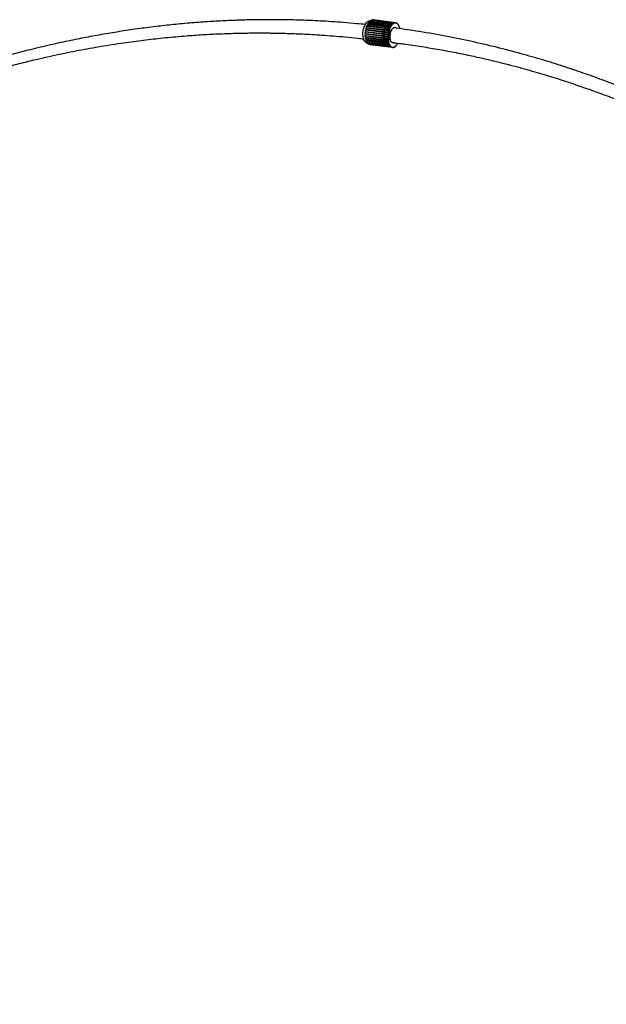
# Model space of a CAD drawing. Header units: millimetres. Extents: x 56.9 to 105.9, y 80 to 171.9.
# Tile 13 of 14: x 69.8 to 81.7, y 152 to 171.9. Entities that reach past the tile are written whole.
import ezdxf

# ---------------------------------------------------------------- set-up
doc = ezdxf.new("R2010")
doc.units = ezdxf.units.MM
doc.header["$PDSIZE"] = -1

msp = doc.modelspace()

# ---------------------------------------------------------------- linework, layer by layer
at = {"color": 7, "linetype": 'Continuous', "lineweight": 25}
for p, q in [((76.92617, 171.93204), (76.87172, 171.91671)), ((77.33732, 171.83975), (76.88759, 171.89786)), ((76.89671, 171.90782), (77.34644, 171.8497)), ((77.35708, 171.85944), (76.90736, 171.91755)), ((76.9169, 171.92467), (77.36663, 171.86655)), ((77.37761, 171.87294), (76.92788, 171.93105)), ((76.93759, 171.93513), (77.38732, 171.87701)), ((77.39833, 171.87987), (76.9486, 171.93799)), ((76.95821, 171.93892), (77.40794, 171.8808)), ((76.96713, 171.93777), (76.96896, 171.93817)), ((77.41868, 171.88006), (76.96896, 171.93817)), ((76.81407, 171.70859), (77.2638, 171.65047)), ((77.26718, 171.67217), (76.81746, 171.73029)), ((76.82119, 171.74912), (77.27092, 171.69101)), ((77.27599, 171.71199), (76.82626, 171.77011)), ((76.83141, 171.78806), (77.28114, 171.72994)), ((77.28776, 171.74964), (76.83803, 171.80775)), ((76.84447, 171.82433), (77.29419, 171.76622)), ((77.30217, 171.78409), (76.85245, 171.84221)), ((76.85999, 171.85696), (77.30972, 171.79884)), ((77.31884, 171.8144), (76.86912, 171.87252)), ((76.87757, 171.88504), (77.32729, 171.82693)), ((77.43811, 171.87348), (77.42832, 171.87475)), ((77.45609, 171.86034), (77.44761, 171.86143)), ((77.47212, 171.84097), (77.46518, 171.84187)), ((77.48577, 171.81591), (77.48056, 171.81659)), ((77.49667, 171.78585), (77.49332, 171.78628)), ((77.25936, 171.59039), (76.80964, 171.6485)), ((76.80984, 171.62715), (77.25957, 171.56904)), ((76.81025, 171.66756), (77.25998, 171.60944)), ((77.26055, 171.55066), (76.81083, 171.60878)), ((77.26159, 171.63126), (76.81187, 171.68938)), ((76.81285, 171.58848), (77.26258, 171.53036)), ((77.26514, 171.51316), (76.81541, 171.57127)), ((76.81919, 171.55259), (77.26892, 171.49447)), ((77.27298, 171.47891), (76.82326, 171.53703)), ((76.82869, 171.52046), (77.27842, 171.46234)), ((77.28388, 171.44885), (76.83415, 171.50696)), ((76.84109, 171.49296), (77.29082, 171.43485)), ((76.8163, 171.48783), (76.87895, 171.45099)), ((77.29753, 171.42379), (76.8478, 171.48191)), ((76.85606, 171.47086), (77.30579, 171.41274)), ((77.31356, 171.40443), (76.86384, 171.46254)), ((76.87319, 171.45475), (77.32291, 171.39663)), ((77.33154, 171.39128), (76.88181, 171.44939)), ((76.892, 171.44506), (76.88484, 171.449)), ((76.892, 171.44506), (77.34173, 171.38695)), ((77.35097, 171.38471), (76.90124, 171.44282)), ((77.35122, 171.38532), (77.36172, 171.38396)), ((77.37297, 171.38896), (77.38234, 171.38775)), ((77.39505, 171.39924), (77.40302, 171.39821)), ((77.41685, 171.41588), (77.42321, 171.41506)), ((77.43778, 171.43843), (77.44236, 171.43784)), ((77.45727, 171.46626), (77.45993, 171.46592))]:
    msp.add_line(p, q, dxfattribs=at)
at = {"color": 7, "linetype": 'Continuous'}
msp.add_line((77.25159, 171.73745), (77.18986, 171.74552), dxfattribs=at)
msp.add_line((77.25159, 171.73745), (77.18986, 171.74552), dxfattribs=at)
at = {"color": 7, "linetype": 'Continuous', "lineweight": 25, "flags": 128}
for points in [[(76.77693, 171.7938), (76.79017, 171.82767), (76.80585, 171.85742), (76.82346, 171.88209), (76.84243, 171.90089), (76.86216, 171.91321), (76.87172, 171.91671)], [(76.8163, 171.48783), (76.80381, 171.49722), (76.7884, 171.51572), (76.77549, 171.54012), (76.76548, 171.56964), (76.7587, 171.60333), (76.75537, 171.64011), (76.75559, 171.6788), (76.75935, 171.71815), (76.76654, 171.7569), (76.77693, 171.7938)], [(77.28776, 171.74964), (77.28825, 171.74671), (77.2883, 171.74346), (77.28791, 171.74014), (77.28709, 171.73697), (77.28591, 171.73418), (77.28445, 171.73199), (77.28282, 171.73054), (77.28114, 171.72994)], [(77.30217, 171.78409), (77.3024, 171.78094), (77.30217, 171.77761), (77.30151, 171.77436), (77.30046, 171.7714), (77.2991, 171.76896), (77.29753, 171.7672), (77.29585, 171.76627), (77.29419, 171.76622)], [(77.38515, 171.47652), (77.38133, 171.4752), (77.36416, 171.47372), (77.34796, 171.47966), (77.33348, 171.49274), (77.3214, 171.51235), (77.31229, 171.53757), (77.30657, 171.56722), (77.30451, 171.59992), (77.3062, 171.63414), (77.31157, 171.66828), (77.32037, 171.70073)], [(77.31884, 171.8144), (77.31879, 171.81112), (77.3183, 171.8078), (77.31739, 171.8047), (77.31614, 171.80204), (77.31463, 171.8), (77.31298, 171.79874), (77.3113, 171.79834), (77.30972, 171.79884)], [(77.32037, 171.70073), (77.33218, 171.73), (77.34645, 171.75469), (77.36252, 171.77367), (77.37963, 171.78604), (77.39698, 171.79123), (77.41376, 171.78899), (77.42919, 171.77943), (77.43744, 171.77042)], [(77.33732, 171.83975), (77.33699, 171.83642), (77.33623, 171.83321), (77.33511, 171.83035), (77.33369, 171.82805), (77.33208, 171.82648), (77.3304, 171.82574), (77.32876, 171.82589), (77.32729, 171.82693)], [(77.35708, 171.85944), (77.35649, 171.85615), (77.3555, 171.85313), (77.35418, 171.8506), (77.35263, 171.84873), (77.35096, 171.84766), (77.3493, 171.84746), (77.34775, 171.84816), (77.34644, 171.8497)], [(77.37761, 171.87294), (77.37676, 171.86979), (77.37556, 171.86704), (77.37409, 171.86489), (77.37245, 171.8635), (77.37077, 171.86296), (77.36917, 171.86332), (77.36775, 171.86455), (77.36663, 171.86655)], [(77.39833, 171.87987), (77.39726, 171.87694), (77.39588, 171.87454), (77.39429, 171.87285), (77.39261, 171.87197), (77.39096, 171.87198), (77.38946, 171.87288), (77.38822, 171.8746), (77.38732, 171.87701)], [(77.41868, 171.88006), (77.41741, 171.87743), (77.41589, 171.87544), (77.41424, 171.87424), (77.41256, 171.8739), (77.41099, 171.87446), (77.40963, 171.87588), (77.40859, 171.87804), (77.40794, 171.8808)], [(77.43811, 171.87348), (77.43668, 171.87123), (77.43506, 171.86971), (77.43338, 171.86903), (77.43175, 171.86925), (77.4303, 171.87034), (77.42912, 171.87223), (77.42831, 171.87479), (77.42792, 171.87782)], [(77.45609, 171.86034), (77.45453, 171.85852), (77.45286, 171.85751), (77.45119, 171.85738), (77.44966, 171.85814), (77.44837, 171.85973), (77.44741, 171.86205), (77.44685, 171.86492), (77.44674, 171.86813)], [(77.47212, 171.84097), (77.47048, 171.83964), (77.4688, 171.83916), (77.4672, 171.83958), (77.4658, 171.84086), (77.46471, 171.84292), (77.46399, 171.8456), (77.4637, 171.8487), (77.46386, 171.85202)], [(77.48577, 171.81591), (77.48409, 171.8151), (77.48245, 171.81517), (77.48096, 171.81613), (77.47974, 171.8179), (77.47886, 171.82036), (77.47841, 171.82333), (77.47839, 171.82659), (77.47883, 171.82992)], [(77.49667, 171.78585), (77.495, 171.78558), (77.49344, 171.7862), (77.4921, 171.78767), (77.49108, 171.78988), (77.49046, 171.79268), (77.49027, 171.79585), (77.49054, 171.79918), (77.49123, 171.80242)], [(77.26055, 171.55066), (77.26207, 171.54984), (77.26335, 171.54819), (77.26428, 171.54583), (77.26481, 171.54293), (77.26489, 171.5397), (77.26452, 171.53637), (77.26373, 171.53318), (77.26258, 171.53036)], [(77.26514, 171.51316), (77.26675, 171.51288), (77.26819, 171.51173), (77.26934, 171.50979), (77.27012, 171.5072), (77.27048, 171.50414), (77.27039, 171.50084), (77.26986, 171.49754), (77.26892, 171.49447)], [(77.27298, 171.47891), (77.27465, 171.47918), (77.27621, 171.47856), (77.27755, 171.47709), (77.27857, 171.47488), (77.27919, 171.47209), (77.27938, 171.46891), (77.27912, 171.46558), (77.27842, 171.46234)], [(77.28388, 171.44885), (77.28556, 171.44966), (77.2872, 171.44959), (77.28869, 171.44863), (77.28991, 171.44686), (77.29079, 171.4444), (77.29125, 171.44143), (77.29126, 171.43817), (77.29082, 171.43485)], [(77.29753, 171.42379), (77.29917, 171.42513), (77.30085, 171.4256), (77.30245, 171.42518), (77.30385, 171.4239), (77.30495, 171.42185), (77.30566, 171.41917), (77.30595, 171.41606), (77.30579, 171.41274)], [(77.31356, 171.40443), (77.31512, 171.40625), (77.31679, 171.40726), (77.31846, 171.40739), (77.31999, 171.40663), (77.32128, 171.40503), (77.32224, 171.40272), (77.3228, 171.39985), (77.32291, 171.39663)], [(77.33154, 171.39128), (77.33297, 171.39353), (77.33459, 171.39505), (77.33627, 171.39573), (77.3379, 171.39551), (77.33935, 171.39442), (77.34053, 171.39253), (77.34134, 171.38998), (77.34173, 171.38695)], [(77.35097, 171.38471), (77.35224, 171.38733), (77.35376, 171.38932), (77.35542, 171.39052), (77.35709, 171.39086), (77.35866, 171.3903), (77.36002, 171.38889), (77.36106, 171.38672), (77.36172, 171.38396)], [(77.37132, 171.38489), (77.37239, 171.38782), (77.37377, 171.39022), (77.37536, 171.39192), (77.37704, 171.39279), (77.37869, 171.39278), (77.38019, 171.39188), (77.38144, 171.39016), (77.38234, 171.38775)], [(77.39204, 171.39183), (77.39289, 171.39498), (77.39409, 171.39772), (77.39556, 171.39987), (77.3972, 171.40126), (77.39888, 171.4018), (77.40049, 171.40144), (77.4019, 171.40022), (77.40302, 171.39821)], [(77.41257, 171.40532), (77.41316, 171.40861), (77.41415, 171.41163), (77.41547, 171.41417), (77.41702, 171.41604), (77.41869, 171.41711), (77.42036, 171.4173), (77.4219, 171.4166), (77.42321, 171.41506)], [(77.43233, 171.42501), (77.43266, 171.42834), (77.43342, 171.43155), (77.43454, 171.43441), (77.43596, 171.43671), (77.43757, 171.43829), (77.43925, 171.43902), (77.44089, 171.43887), (77.44236, 171.43784)], [(77.45081, 171.45036), (77.45086, 171.45365), (77.45135, 171.45696), (77.45226, 171.46006), (77.45351, 171.46272), (77.45502, 171.46476), (77.45667, 171.46602), (77.45835, 171.46642), (77.45993, 171.46592)]]:
    msp.add_lwpolyline(points, dxfattribs=at)
at = {"color": 7, "linetype": 'Continuous', "flags": 128}
for points in [[(77.30076, 171.69154), (77.28796, 171.7431), (77.26702, 171.78013), (77.24113, 171.797), (77.21422, 171.79113), (77.1904, 171.76343), (77.17329, 171.71811), (77.1655, 171.66206), (77.16821, 171.60383), (77.18101, 171.55227), (77.20195, 171.51524), (77.22784, 171.49838), (77.25475, 171.50424), (77.27857, 171.53194), (77.29568, 171.57727), (77.30347, 171.63331), (77.30076, 171.69154)], [(77.16821, 171.69154), (77.18101, 171.7431), (77.20195, 171.78013), (77.22784, 171.797), (77.25475, 171.79113), (77.27857, 171.76343), (77.29568, 171.71811), (77.30347, 171.66206), (77.30076, 171.60383), (77.28796, 171.55227), (77.26702, 171.51524), (77.24113, 171.49838), (77.21422, 171.50424), (77.1904, 171.53194), (77.17329, 171.57727), (77.1655, 171.63331), (77.16821, 171.69154)], [(77.30076, 171.69154), (77.28796, 171.7431), (77.26702, 171.78013), (77.24113, 171.797), (77.21422, 171.79113), (77.1904, 171.76343), (77.17329, 171.71811), (77.1655, 171.66206), (77.16821, 171.60383), (77.18101, 171.55227), (77.20195, 171.51524), (77.22784, 171.49838), (77.25475, 171.50424), (77.27857, 171.53194), (77.29568, 171.57727), (77.30347, 171.63331), (77.30076, 171.69154)], [(77.27867, 171.67692), (77.27014, 171.71129), (77.25617, 171.73598), (77.23891, 171.74723), (77.22098, 171.74332), (77.20509, 171.72485), (77.19369, 171.69463), (77.18849, 171.65727), (77.1903, 171.61845), (77.19883, 171.58408), (77.21279, 171.55939), (77.23006, 171.54815), (77.24799, 171.55206), (77.26387, 171.57052), (77.27528, 171.60074), (77.28047, 171.6381), (77.27867, 171.67692)], [(77.1903, 171.67692), (77.19883, 171.71129), (77.21279, 171.73598), (77.23006, 171.74723), (77.24799, 171.74332), (77.26387, 171.72485), (77.27528, 171.69463), (77.28047, 171.65727), (77.27867, 171.61845), (77.27014, 171.58408), (77.25617, 171.55939), (77.23891, 171.54815), (77.22098, 171.55206), (77.20509, 171.57052), (77.19369, 171.60074), (77.18849, 171.6381), (77.1903, 171.67692)], [(77.27867, 171.67692), (77.27014, 171.71129), (77.25617, 171.73598), (77.23891, 171.74723), (77.22098, 171.74332), (77.20509, 171.72485), (77.19369, 171.69463), (77.18849, 171.65727), (77.1903, 171.61845), (77.19883, 171.58408), (77.21279, 171.55939), (77.23006, 171.54815), (77.24799, 171.55206), (77.26387, 171.57052), (77.27528, 171.60074), (77.28047, 171.6381), (77.27867, 171.67692)]]:
    msp.add_lwpolyline(points, dxfattribs=at)
at = {"color": 7, "linetype": 'Continuous', "lineweight": 25}
for centre, radius, start, end in [((77.02021, 171.78551), 0.17381, 135.276108, 139.728103), ((76.98324, 171.82571), 0.11913, 123.834381, 129.561644), ((76.96462, 171.85721), 0.08248, 109.128986, 116.448048), ((76.95952, 171.8754), 0.06353, 91.183178, 99.893763), ((77.3197, 171.64079), 0.51015, 172.363578, 174.535007), ((77.30962, 171.64257), 0.49991, 167.693931, 169.894918), ((77.27095, 171.65211), 0.46008, 162.812923, 165.139216), ((77.21142, 171.67226), 0.39722, 157.490011, 160.055694), ((77.14218, 171.70329), 0.32131, 151.428319, 154.383717), ((77.07511, 171.74266), 0.24351, 144.217209, 147.772734), ((77.25872, 171.70506), 0.01861, 310.96249, 21.874728), ((77.72067, 171.59399), 0.46008, 162.812923, 165.139216), ((77.66115, 171.61415), 0.39722, 157.490011, 160.055694), ((77.5919, 171.64517), 0.32131, 151.428319, 154.383717), ((77.52484, 171.68454), 0.24351, 144.217209, 147.772734), ((77.46993, 171.7274), 0.17381, 135.276108, 139.728103), ((77.43296, 171.76759), 0.11913, 123.834381, 129.561644), ((77.41434, 171.79909), 0.08248, 109.128986, 116.448048), ((77.40925, 171.81728), 0.06353, 91.183178, 99.893763), ((77.40902, 171.82004), 0.06079, 71.882893, 80.854006), ((77.40355, 171.80816), 0.0739, 54.239435, 62.114451), ((77.38396, 171.78514), 0.1042, 39.930408, 46.192741), ((77.34504, 171.75629), 0.15271, 28.824881, 33.678257), ((77.2868, 171.72751), 0.21773, 20.125548, 23.956484), ((77.21465, 171.70383), 0.29371, 13.077729, 16.215539), ((77.5236, 171.76162), 0.02445, 159.232728, 182.438705), ((77.29867, 171.64215), 0.48908, 177.021669, 179.255047), ((77.24982, 171.64149), 0.44021, 181.86634, 184.262099), ((77.18152, 171.63455), 0.37154, 187.122775, 189.805381), ((77.10528, 171.61904), 0.29371, 193.077729, 196.215539), ((77.03313, 171.59537), 0.21773, 200.125548, 203.956484), ((76.97488, 171.56659), 0.15271, 208.824881, 213.678257), ((77.7484, 171.58403), 0.48908, 177.021669, 179.255047), ((77.24495, 171.57957), 0.01802, 324.235178, 36.880936), ((77.69955, 171.58338), 0.44021, 181.86634, 184.262099), ((77.24486, 171.62153), 0.01936, 321.36584, 30.188821), ((77.76943, 171.58268), 0.51015, 172.363578, 174.535007), ((77.63125, 171.57643), 0.37154, 187.122775, 189.805381), ((77.24949, 171.66382), 0.01957, 316.994875, 25.264583), ((77.75934, 171.58446), 0.49991, 167.693931, 169.894918), ((77.55501, 171.56093), 0.29371, 193.077729, 196.215539), ((76.93597, 171.53774), 0.1042, 219.930408, 226.192741), ((76.91638, 171.51471), 0.0739, 234.239435, 242.114451), ((76.9109, 171.50284), 0.06079, 251.882893, 260.854006), ((77.48286, 171.53726), 0.21773, 200.125548, 203.956484), ((77.42461, 171.50847), 0.15271, 208.824881, 213.678257), ((77.38569, 171.47963), 0.1042, 219.930408, 226.192741), ((77.3661, 171.4566), 0.0739, 234.239435, 242.114451), ((77.36063, 171.44472), 0.06079, 251.882893, 260.854006), ((77.3604, 171.44748), 0.06353, 271.183178, 279.893763), ((77.35531, 171.46567), 0.08248, 289.128986, 296.448048), ((77.33669, 171.49717), 0.11913, 303.834381, 309.561644), ((77.29972, 171.53737), 0.17381, 315.276108, 319.728103), ((77.24481, 171.58022), 0.24351, 324.217209, 327.772734)]:
    msp.add_arc(centre, radius, start, end, dxfattribs=at)
for points, knots in [([(76.80083, 171.84649), (76.74498, 171.85224), (76.59963, 171.86719), (76.37199, 171.88614), (76.12556, 171.9039), (75.9015, 171.91709), (75.69974, 171.92673), (75.52018, 171.93349), (75.36274, 171.93803), (75.22734, 171.94089), (75.11849, 171.94247), (75.03365, 171.94329), (74.96946, 171.94366), (74.9164, 171.94381), (74.87462, 171.94383), (74.83982, 171.94378), (74.80609, 171.94367), (74.76496, 171.94346), (74.71321, 171.94308), (74.65087, 171.94243), (74.56693, 171.94126), (74.46244, 171.93929), (74.33953, 171.9362), (74.21139, 171.93214), (74.01409, 171.92455), (73.74138, 171.91078), (73.38721, 171.8866), (73.02519, 171.85503), (72.65767, 171.81605), (72.29254, 171.77054), (71.92468, 171.71775), (71.56142, 171.65884), (71.20443, 171.59442), (70.83091, 171.52032), (70.44189, 171.43562), (70.03846, 171.33943), (69.64562, 171.23782), (69.26755, 171.13261), (68.91028, 171.02648), (68.57606, 170.92131), (68.26435, 170.81809), (67.97253, 170.71692), (67.68066, 170.61146), (67.37693, 170.49709), (67.05008, 170.36849), (66.70859, 170.22801), (66.35476, 170.07572), (65.99568, 169.91395), (65.66357, 169.75744), (65.36282, 169.61005), (65.09151, 169.47255), (64.81712, 169.32881), (64.53263, 169.17457), (64.233, 169.00605), (63.97161, 168.85309), (63.75888, 168.72451), (63.60476, 168.62925), (63.46771, 168.5428), (63.34736, 168.46545), (63.24006, 168.39535), (63.1408, 168.32949), (63.04739, 168.26657), (62.95268, 168.20184), (62.85142, 168.13156), (62.73625, 168.05015), (62.61043, 167.9593), (62.47987, 167.86271), (62.35013, 167.76424), (62.18435, 167.63503), (61.98696, 167.47482), (61.76282, 167.28185), (61.55382, 167.08978), (61.40086, 166.93842), (61.29774, 166.83027), (61.23842, 166.76614), (61.17685, 166.69739), (61.10911, 166.61882), (61.03267, 166.52562), (60.94948, 166.41733), (60.86303, 166.29462), (60.77751, 166.15838), (60.70479, 166.02239), (60.64708, 165.89014), (60.60536, 165.7651), (60.57553, 165.63498), (60.57146, 165.5458), (60.56942, 165.50117)], [0, 0, 0, 0, 0.0093868, 0.02442806, 0.03820089, 0.05071481, 0.06197825, 0.07199864, 0.08078244, 0.08833527, 0.09466189, 0.09900024, 0.10253365, 0.10540412, 0.10787922, 0.10952566, 0.11122756, 0.11352217, 0.11640882, 0.11988665, 0.12395463, 0.13045544, 0.13737408, 0.14452454, 0.15190599, 0.17040549, 0.19019771, 0.21126971, 0.23115382, 0.25195644, 0.27272746, 0.29319303, 0.31335428, 0.33321217, 0.3566422, 0.37963732, 0.40219573, 0.42406823, 0.44478457, 0.46400398, 0.48211717, 0.49913531, 0.51507841, 0.53338913, 0.5527074, 0.5729956, 0.59420964, 0.61607896, 0.63769976, 0.65443917, 0.6709508, 0.68747424, 0.70506457, 0.72377245, 0.74350378, 0.75434548, 0.76416366, 0.7729146, 0.78062627, 0.78734683, 0.79366746, 0.79990223, 0.80555987, 0.81220589, 0.81980462, 0.82831298, 0.83721431, 0.84594264, 0.85449272, 0.87094894, 0.88665545, 0.90170039, 0.91608835, 0.92072829, 0.92528655, 0.92985146, 0.93524113, 0.9415702, 0.94871681, 0.9565361, 0.96486291, 0.97351951, 0.98012338, 0.98675141, 0.99336994, 1, 1, 1, 1]), ([(76.87757, 171.88504), (76.87501, 171.8849), (76.87117, 171.88468), (76.86804, 171.88554), (76.86721, 171.8865), (76.86716, 171.88726), (76.86765, 171.88816), (76.86854, 171.88912), (76.87016, 171.89037), (76.87394, 171.8926), (76.88006, 171.89528), (76.88495, 171.89696), (76.88759, 171.89786)], [0, 0, 0, 0, 0.25347855, 0.38056225, 0.42368345, 0.46713791, 0.49718914, 0.52731057, 0.56519152, 0.62824639, 0.79868582, 1, 1, 1, 1]), ([(76.89671, 171.90782), (76.89407, 171.90744), (76.89012, 171.90687), (76.88692, 171.90712), (76.88609, 171.90768), (76.88606, 171.90819), (76.88658, 171.90886), (76.88753, 171.9096), (76.88923, 171.91061), (76.89317, 171.91252), (76.89954, 171.91499), (76.90461, 171.91665), (76.90736, 171.91755)], [0, 0, 0, 0, 0.25347855, 0.38056225, 0.42368345, 0.46713791, 0.49718914, 0.52731057, 0.56519152, 0.62824639, 0.79868582, 1, 1, 1, 1]), ([(76.9169, 171.92467), (76.91417, 171.92408), (76.91007, 171.92319), (76.90675, 171.92284), (76.9059, 171.923), (76.90587, 171.92325), (76.9064, 171.92365), (76.90738, 171.92416), (76.90913, 171.92491), (76.91321, 171.92643), (76.9198, 171.9286), (76.92504, 171.93019), (76.92788, 171.93105)], [0, 0, 0, 0, 0.25347855, 0.38056225, 0.42368345, 0.46713791, 0.49718914, 0.52731057, 0.56519152, 0.62824639, 0.79868582, 1, 1, 1, 1]), ([(76.93759, 171.93513), (76.93473, 171.93435), (76.93044, 171.93318), (76.92707, 171.93228), (76.92612, 171.93203), (76.92616, 171.93204), (76.92617, 171.93204)], [0, 0, 0, 0, 0.56818963, 0.85305649, 0.94971562, 1, 1, 1, 1]), ([(76.93782, 171.9351), (76.93845, 171.93527), (76.94219, 171.93625), (76.94569, 171.9372), (76.9486, 171.93799)], [0, 0, 0, 0, 0.16875206, 1, 1, 1, 1]), ([(76.81407, 171.70859), (76.81161, 171.7097), (76.80791, 171.71137), (76.80436, 171.71489), (76.80306, 171.71735), (76.80262, 171.71899), (76.80264, 171.72064), (76.80304, 171.72218), (76.804, 171.72395), (76.80661, 171.72663), (76.81131, 171.72898), (76.8153, 171.72983), (76.81746, 171.73029)], [0, 0, 0, 0, 0.25347855, 0.38056225, 0.42368345, 0.46713791, 0.49718914, 0.52731057, 0.56519152, 0.62824639, 0.79868582, 1, 1, 1, 1]), ([(76.82119, 171.74912), (76.81875, 171.75), (76.81508, 171.75131), (76.81172, 171.75439), (76.81057, 171.75665), (76.81024, 171.75818), (76.81038, 171.75976), (76.8109, 171.76126), (76.81202, 171.76302), (76.81488, 171.76578), (76.81987, 171.76839), (76.82401, 171.7695), (76.82626, 171.77011)], [0, 0, 0, 0, 0.25347855, 0.38056225, 0.42368345, 0.46713791, 0.49718914, 0.52731057, 0.56519152, 0.62824639, 0.79868582, 1, 1, 1, 1]), ([(76.83141, 171.78806), (76.82898, 171.78868), (76.82532, 171.78961), (76.82208, 171.7922), (76.82106, 171.79419), (76.82083, 171.79558), (76.82107, 171.79705), (76.82171, 171.79847), (76.82298, 171.80017), (76.82609, 171.80292), (76.83137, 171.80569), (76.83569, 171.80703), (76.83803, 171.80775)], [0, 0, 0, 0, 0.253478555, 0.380562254, 0.423683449, 0.46713791, 0.497189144, 0.527310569, 0.565191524, 0.628246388, 0.798685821, 1, 1, 1, 1]), ([(76.84447, 171.82433), (76.84201, 171.8247), (76.83832, 171.82524), (76.83517, 171.82729), (76.83424, 171.82897), (76.83409, 171.83018), (76.83444, 171.83149), (76.83518, 171.83279), (76.83658, 171.83439), (76.83994, 171.83704), (76.84551, 171.83988), (76.85001, 171.84139), (76.85245, 171.84221)], [0, 0, 0, 0, 0.25347855, 0.38056225, 0.42368345, 0.46713791, 0.49718914, 0.52731057, 0.56519152, 0.62824639, 0.79868582, 1, 1, 1, 1]), ([(76.85999, 171.85696), (76.8575, 171.85706), (76.85375, 171.85722), (76.85063, 171.85868), (76.84977, 171.86002), (76.84968, 171.86102), (76.8501, 171.86214), (76.85093, 171.86328), (76.85245, 171.86473), (76.85603, 171.86721), (76.86189, 171.87002), (76.86658, 171.87164), (76.86912, 171.87252)], [0, 0, 0, 0, 0.25347855, 0.38056225, 0.42368345, 0.46713791, 0.49718914, 0.52731057, 0.56519152, 0.62824639, 0.79868582, 1, 1, 1, 1]), ([(97.08671, 152.04907), (97.08597, 152.07338), (97.08211, 152.20057), (97.05906, 152.42818), (97.02205, 152.72742), (96.97584, 153.01399), (96.92558, 153.28215), (96.8771, 153.51225), (96.83324, 153.70464), (96.7954, 153.86156), (96.75893, 154.0061), (96.72259, 154.14446), (96.685, 154.28239), (96.61212, 154.54058), (96.49738, 154.91797), (96.33191, 155.41129), (96.13091, 155.96152), (95.89062, 156.56381), (95.60714, 157.21414), (95.30569, 157.85322), (94.98756, 158.48115), (94.66096, 159.08442), (94.32804, 159.66363), (93.9904, 160.21967), (93.64217, 160.76366), (93.2862, 161.2924), (92.92542, 161.80302), (92.60971, 162.22959), (92.34086, 162.5801), (92.11894, 162.86193), (91.89171, 163.143), (91.65914, 163.42315), (91.42128, 163.70215), (91.17779, 163.98022), (90.9256, 164.2606), (90.66556, 164.54185), (90.39464, 164.82675), (90.11252, 165.115), (89.81455, 165.41042), (89.5004, 165.71217), (89.16978, 166.01935), (88.88997, 166.27039), (88.66681, 166.46544), (88.50887, 166.60125), (88.35642, 166.73023), (88.21475, 166.84829), (88.08581, 166.95425), (87.96413, 167.053), (87.85152, 167.14328), (87.74982, 167.22389), (87.6666, 167.28923), (87.60554, 167.3368), (87.56379, 167.36916), (87.53676, 167.39005), (87.50944, 167.41111), (87.47266, 167.43938), (87.4208, 167.47905), (87.35768, 167.52704), (87.26639, 167.59595), (87.14639, 167.68557), (86.99429, 167.79743), (86.82404, 167.92057), (86.63493, 168.05477), (86.42941, 168.19753), (86.21579, 168.34256), (85.99853, 168.48661), (85.67473, 168.69622), (85.23983, 168.96614), (84.68817, 169.28786), (84.23927, 169.53296), (83.89902, 169.70996), (83.66869, 169.82642), (83.42883, 169.94413), (83.17509, 170.06472), (82.9061, 170.18813), (82.61257, 170.31777), (82.29342, 170.45272), (81.94759, 170.59191), (81.5835, 170.7307), (81.2012, 170.868), (80.80074, 171.00264), (80.3822, 171.13343), (79.9304, 171.26353), (79.44413, 171.39052), (78.92232, 171.5119), (78.37954, 171.62155), (77.86021, 171.7126), (77.521, 171.75846), (77.37038, 171.77883)], [0, 0, 0, 0, 0.00231, 0.01208197, 0.02172166, 0.03100058, 0.03972726, 0.0477417, 0.05345173, 0.05858576, 0.06317936, 0.06771729, 0.07228418, 0.0768767, 0.09343846, 0.11014727, 0.12693411, 0.14991627, 0.17281899, 0.19569885, 0.21860412, 0.24143946, 0.26276294, 0.28409299, 0.30537611, 0.32641272, 0.34706989, 0.36730729, 0.37911326, 0.39102827, 0.40305346, 0.41518488, 0.4274191, 0.43975305, 0.45223825, 0.46528288, 0.47827363, 0.4918405, 0.50597936, 0.52068487, 0.53595043, 0.55176837, 0.55890152, 0.56612837, 0.57299661, 0.5792721, 0.58495587, 0.59004894, 0.59529453, 0.59972261, 0.60333463, 0.60613181, 0.60765491, 0.60874785, 0.60963452, 0.61119034, 0.61350338, 0.61632984, 0.61932366, 0.62523938, 0.6317061, 0.6387216, 0.64684427, 0.65557191, 0.66450343, 0.67347614, 0.68248927, 0.70437647, 0.72648418, 0.74880163, 0.75762434, 0.76649106, 0.77575133, 0.78555269, 0.7958898, 0.80675724, 0.81921115, 0.83228252, 0.84596367, 0.86024661, 0.87512293, 0.89058388, 0.90662033, 0.9249139, 0.94388152, 0.9635131, 0.98379851, 1, 1, 1, 1]), ([(60.85146, 165.50117), (60.85181, 165.53696), (60.85252, 165.60912), (60.87116, 165.71682), (60.90539, 165.84228), (60.96185, 165.98371), (61.04559, 166.14443), (61.14794, 166.30601), (61.26588, 166.46662), (61.39158, 166.6196), (61.52192, 166.76481), (61.65583, 166.90361), (61.81936, 167.06301), (62.0141, 167.24017), (62.23911, 167.43117), (62.4385, 167.59073), (62.6095, 167.72193), (62.75024, 167.82669), (62.88353, 167.92321), (63.00492, 168.00903), (63.1107, 168.08231), (63.19977, 168.14297), (63.28477, 168.20009), (63.37485, 168.2598), (63.47998, 168.32839), (63.59802, 168.40407), (63.73107, 168.48778), (63.8809, 168.58009), (64.04821, 168.68085), (64.23369, 168.78983), (64.4302, 168.90225), (64.63691, 169.01735), (64.84847, 169.13196), (65.06511, 169.24605), (65.28015, 169.35619), (65.49112, 169.46132), (65.69763, 169.56152), (65.93519, 169.67379), (66.20097, 169.79536), (66.49198, 169.92337), (66.76886, 170.04067), (67.03461, 170.14923), (67.29311, 170.25111), (67.54791, 170.34796), (67.79933, 170.44008), (68.06067, 170.53235), (68.33217, 170.62436), (68.61403, 170.71566), (68.89673, 170.80307), (69.18735, 170.88864), (69.49316, 170.97395), (69.81644, 171.05885), (70.19233, 171.15108), (70.61224, 171.24537), (71.06894, 171.33699), (71.52272, 171.41736), (71.95559, 171.48385), (72.37182, 171.53857), (72.77382, 171.5831), (73.10055, 171.61231), (73.35059, 171.63084), (73.52036, 171.64191), (73.69286, 171.65158), (73.86809, 171.65979), (74.04383, 171.66638), (74.20339, 171.67087), (74.33864, 171.67359), (74.44366, 171.67506), (74.52698, 171.6758), (74.58569, 171.6761), (74.62704, 171.67621), (74.65853, 171.67624), (74.69397, 171.67621), (74.73927, 171.67608), (74.80013, 171.67575), (74.87884, 171.67502), (74.97545, 171.67367), (75.09, 171.67143), (75.22255, 171.66795), (75.37316, 171.66285), (75.54189, 171.6557), (75.72882, 171.64598), (75.93401, 171.63312), (76.15754, 171.61657), (76.39946, 171.59538), (76.60628, 171.57511), (76.73232, 171.5603), (76.77169, 171.55567)], [0, 0, 0, 0, 0.00540722, 0.01089868, 0.0165246, 0.02524687, 0.03428824, 0.04469564, 0.05526254, 0.06583397, 0.0762583, 0.08654364, 0.09689726, 0.11317573, 0.12927458, 0.14500363, 0.15494117, 0.16461339, 0.17381827, 0.18200937, 0.18909658, 0.19503366, 0.19979054, 0.20600824, 0.21289251, 0.22054896, 0.22921729, 0.23893563, 0.24973335, 0.26164058, 0.27468802, 0.28740062, 0.30104995, 0.31481077, 0.32827583, 0.34142564, 0.35424301, 0.36671214, 0.38546394, 0.40328128, 0.42012141, 0.43604095, 0.45161839, 0.46694814, 0.48201813, 0.49681849, 0.51376862, 0.53048239, 0.5469534, 0.56388187, 0.58183142, 0.60081106, 0.62063051, 0.64760018, 0.67400939, 0.69993892, 0.72613739, 0.74870461, 0.77159085, 0.79520491, 0.80474729, 0.81444032, 0.8242847, 0.8342812, 0.84443061, 0.85435343, 0.8615752, 0.86756308, 0.87231317, 0.87582234, 0.87760048, 0.87938204, 0.88120666, 0.88365849, 0.8871256, 0.89160987, 0.89711376, 0.90364025, 0.91119297, 0.91977611, 0.92939451, 0.94005366, 0.95175976, 0.96451973, 0.97834131, 0.99323308, 1, 1, 1, 1]), ([(76.80984, 171.62715), (76.80856, 171.62789), (76.80598, 171.62937), (76.80222, 171.63223), (76.7994, 171.63511), (76.79774, 171.6378), (76.79705, 171.63953), (76.79679, 171.64119), (76.79693, 171.64268), (76.79759, 171.64431), (76.79902, 171.64588), (76.80113, 171.64709), (76.8047, 171.64828), (76.8076, 171.64841), (76.80964, 171.6485)], [0, 0, 0, 0, 0.1261815, 0.25362353, 0.38060269, 0.42368842, 0.46710713, 0.49713365, 0.52723029, 0.56508009, 0.62808308, 0.71229486, 0.79885142, 1, 1, 1, 1]), ([(76.81025, 171.66756), (76.80775, 171.66889), (76.80398, 171.6709), (76.80022, 171.67476), (76.79874, 171.67737), (76.79818, 171.67907), (76.79807, 171.68075), (76.79834, 171.68229), (76.79915, 171.68401), (76.8015, 171.68654), (76.80593, 171.68856), (76.80978, 171.68909), (76.81187, 171.68938)], [0, 0, 0, 0, 0.253478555, 0.380562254, 0.423683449, 0.46713791, 0.497189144, 0.527310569, 0.565191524, 0.628246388, 0.798685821, 1, 1, 1, 1]), ([(76.81285, 171.58848), (76.81153, 171.5893), (76.80887, 171.59095), (76.80493, 171.59402), (76.80192, 171.59701), (76.80006, 171.59972), (76.79924, 171.60143), (76.79885, 171.60303), (76.79886, 171.60443), (76.79936, 171.60592), (76.80063, 171.60728), (76.8026, 171.60824), (76.806, 171.60903), (76.80884, 171.60888), (76.81083, 171.60878)], [0, 0, 0, 0, 0.1261815, 0.25362353, 0.38060269, 0.42368842, 0.46710713, 0.49713365, 0.52723029, 0.56508009, 0.62808308, 0.71229486, 0.79885142, 1, 1, 1, 1]), ([(76.81919, 171.55259), (76.81782, 171.55347), (76.81507, 171.55526), (76.81094, 171.55847), (76.80772, 171.56151), (76.80566, 171.56418), (76.8047, 171.56581), (76.80418, 171.56731), (76.80406, 171.56859), (76.80443, 171.56989), (76.80555, 171.57099), (76.80739, 171.57166), (76.81065, 171.57202), (76.81345, 171.57158), (76.81541, 171.57127)], [0, 0, 0, 0, 0.1261815, 0.25362353, 0.38060269, 0.42368842, 0.46710713, 0.49713365, 0.52723029, 0.56508009, 0.62808308, 0.71229486, 0.79885142, 1, 1, 1, 1]), ([(76.82869, 171.52046), (76.82727, 171.52139), (76.82442, 171.52328), (76.82007, 171.52656), (76.81664, 171.52958), (76.81437, 171.53213), (76.81328, 171.53366), (76.81263, 171.53501), (76.8124, 171.53613), (76.81264, 171.5372), (76.81363, 171.53802), (76.81537, 171.53836), (76.81853, 171.53827), (76.82131, 171.53754), (76.82326, 171.53703)], [0, 0, 0, 0, 0.1261815, 0.25362353, 0.38060269, 0.42368842, 0.46710713, 0.49713365, 0.52723029, 0.56508009, 0.62808308, 0.71229486, 0.79885142, 1, 1, 1, 1]), ([(76.84109, 171.49296), (76.83811, 171.49494), (76.83363, 171.4979), (76.82843, 171.50208), (76.82597, 171.50445), (76.82475, 171.50583), (76.82398, 171.50701), (76.82365, 171.50793), (76.82377, 171.50875), (76.82509, 171.50947), (76.82865, 171.50896), (76.83222, 171.50766), (76.83415, 171.50696)], [0, 0, 0, 0, 0.25347855, 0.38056225, 0.42368345, 0.46713791, 0.49718914, 0.52731057, 0.56519152, 0.62824639, 0.79868582, 1, 1, 1, 1]), ([(76.85606, 171.47086), (76.85295, 171.47284), (76.84828, 171.47582), (76.84278, 171.47977), (76.84013, 171.48191), (76.8388, 171.4831), (76.83792, 171.48407), (76.8375, 171.48477), (76.83753, 171.48531), (76.83873, 171.48553), (76.84224, 171.48444), (76.84585, 171.4828), (76.8478, 171.48191)], [0, 0, 0, 0, 0.25347855, 0.38056225, 0.42368345, 0.46713791, 0.49718914, 0.52731057, 0.56519152, 0.62824639, 0.79868582, 1, 1, 1, 1]), ([(76.87319, 171.45475), (76.86994, 171.4567), (76.86508, 171.45962), (76.85929, 171.46325), (76.85647, 171.4651), (76.85503, 171.46609), (76.85407, 171.46682), (76.85357, 171.46728), (76.85353, 171.46752), (76.85466, 171.46723), (76.85817, 171.46557), (76.86185, 171.46361), (76.86384, 171.46254)], [0, 0, 0, 0, 0.25347855, 0.38056225, 0.42368345, 0.46713791, 0.49718914, 0.52731057, 0.56519152, 0.62824639, 0.79868582, 1, 1, 1, 1]), ([(77.34803, 171.48293), (77.43898, 171.47167), (77.65407, 171.44506), (77.98631, 171.39471), (78.33878, 171.33509), (78.67215, 171.27189), (78.98633, 171.20654), (79.27612, 171.14112), (79.5422, 171.07674), (79.78525, 171.01432), (80.01101, 170.95321), (80.21945, 170.89409), (80.41834, 170.83531), (80.60964, 170.77655), (80.79535, 170.71736), (80.96976, 170.65988), (81.1329, 170.60444), (81.28477, 170.55137), (81.42537, 170.50098), (81.55798, 170.45235), (81.69722, 170.40018), (81.85188, 170.34085), (82.02748, 170.27166), (82.21824, 170.19429), (82.42409, 170.10823), (82.64394, 170.01332), (82.87213, 169.91148), (83.16537, 169.7762), (83.51532, 169.60733), (83.91776, 169.40223), (84.30491, 169.19456), (84.68136, 168.98282), (85.0534, 168.76393), (85.43035, 168.53209), (85.81362, 168.2857), (86.12755, 168.07477), (86.36827, 167.90785), (86.53073, 167.79307), (86.68282, 167.68374), (86.82384, 167.58072), (86.94051, 167.49422), (87.03506, 167.42332), (87.10966, 167.36692), (87.1777, 167.31507), (87.23573, 167.27053), (87.28044, 167.23602), (87.31706, 167.20765), (87.35521, 167.17798), (87.40438, 167.13958), (87.46739, 167.09007), (87.54416, 167.02929), (87.6346, 166.95704), (87.73818, 166.87343), (87.91706, 166.72734), (88.15985, 166.52444), (88.44531, 166.27802), (88.70369, 166.04844), (88.93668, 165.83604), (89.15671, 165.63055), (89.41727, 165.38159), (89.72572, 165.07787), (90.0868, 164.70841), (90.456, 164.31535), (90.83203, 163.89819), (91.21077, 163.45967), (91.58653, 163.00495), (91.96632, 162.52428), (92.3467, 162.0196), (92.72575, 161.49088), (93.09079, 160.9551), (93.44129, 160.41331), (93.77145, 159.87502), (94.08214, 159.34048), (94.37404, 158.81022), (94.65197, 158.27565), (94.91493, 157.73837), (95.16199, 157.20023), (95.35057, 156.76014), (95.49177, 156.41232), (95.59475, 156.14919), (95.70245, 155.86214), (95.81313, 155.55233), (95.92483, 155.22138), (96.03539, 154.87131), (96.14176, 154.50718), (96.24163, 154.1322), (96.33256, 153.75011), (96.41262, 153.3627), (96.47428, 153.00188), (96.51908, 152.67215), (96.54677, 152.37735), (96.56162, 152.17027), (96.56164, 152.06203), (96.56164, 152.04907)], [0, 0, 0, 0, 0.009971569, 0.023582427, 0.036533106, 0.048816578, 0.060425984, 0.071354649, 0.081029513, 0.090088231, 0.098525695, 0.106336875, 0.11351707, 0.120937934, 0.127950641, 0.134554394, 0.14074662, 0.146524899, 0.151886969, 0.156830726, 0.161727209, 0.167882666, 0.174641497, 0.182007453, 0.189984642, 0.198577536, 0.207674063, 0.216742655, 0.233120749, 0.249171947, 0.264888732, 0.279857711, 0.295031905, 0.310631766, 0.326659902, 0.343118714, 0.350460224, 0.357460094, 0.364013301, 0.370117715, 0.37577145, 0.37922835, 0.382490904, 0.385557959, 0.388175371, 0.39013952, 0.391460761, 0.393016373, 0.395188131, 0.397976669, 0.401382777, 0.405407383, 0.410051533, 0.415261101, 0.429469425, 0.442969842, 0.454420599, 0.465298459, 0.475600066, 0.485532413, 0.5024872, 0.520183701, 0.538611, 0.557755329, 0.577594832, 0.597685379, 0.617735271, 0.639717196, 0.661593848, 0.683333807, 0.704903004, 0.726292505, 0.746472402, 0.76655473, 0.7864945, 0.806242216, 0.825742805, 0.844938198, 0.853377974, 0.862636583, 0.872676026, 0.883436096, 0.894846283, 0.90682333, 0.919269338, 0.931812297, 0.944574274, 0.957412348, 0.970162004, 0.979997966, 0.989564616, 0.998750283, 1, 1, 1, 1])]:
    msp.add_open_spline(points, degree=3, knots=knots, dxfattribs=at)
at = {"color": 7, "linetype": 'Continuous'}
msp.add_point((77.23448, 171.79769), dxfattribs=at)
msp.add_point((77.23448, 171.79769), dxfattribs=at)

doc.saveas('drawing.dxf')
